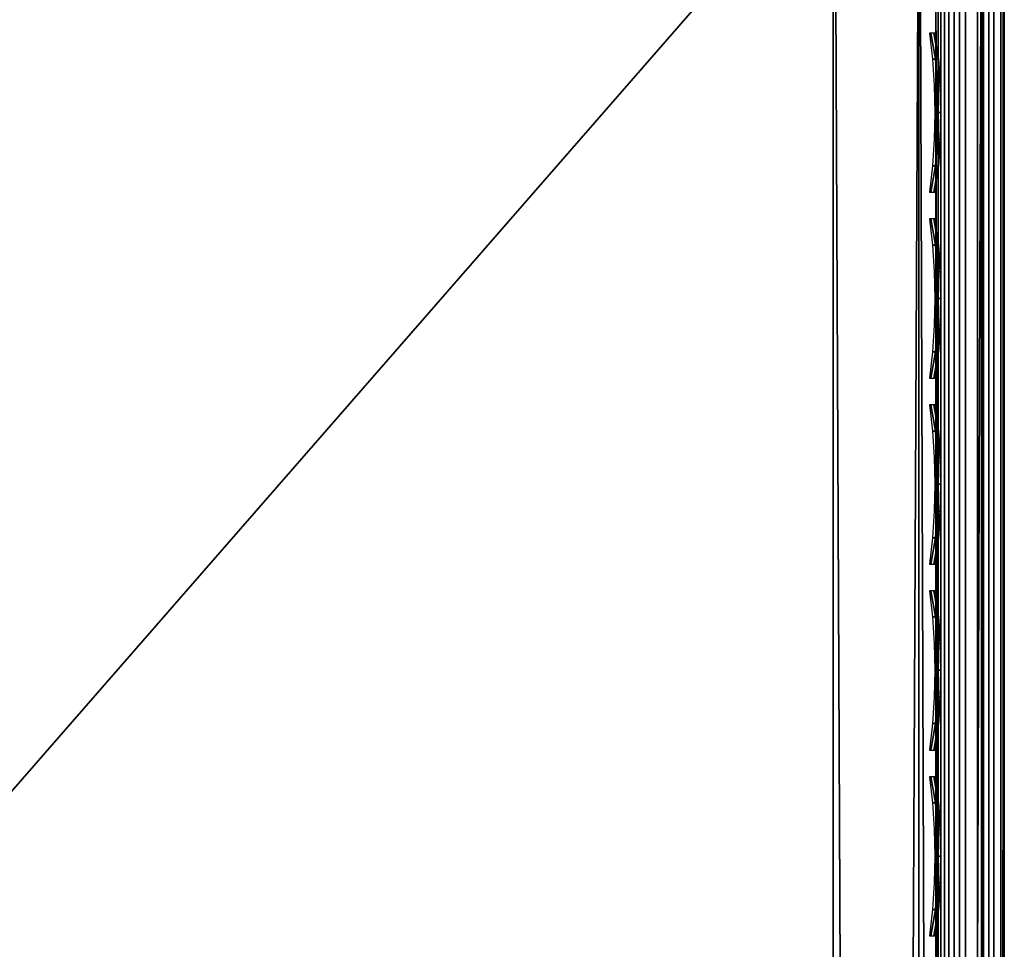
# Model space of a CAD drawing. Header units: inches. Extents: x 0 to 23, y -28 to 0.
# Tile 49 of 77: x 21.6 to 23, y -2.7 to -1.3. Entities that reach past the tile are written whole.
import ezdxf

# ---------------------------------------------------------------- set-up
doc = ezdxf.new("R2010")
doc.units = ezdxf.units.IN
doc.header["$LTSCALE"] = 0.03937
doc.header["$MEASUREMENT"] = 0
for name, color, linetype in [('A-FURN-3-ST', 151, 'Continuous'), ('A-FURN-3-ST-SEAM', 250, 'Continuous'), ('A-FURN-3-STITCH', 15, 'Continuous')]:
    doc.layers.add(name, color=color, linetype=linetype)

msp = doc.modelspace()

# ---------------------------------------------------------------- meshes
at = {"layer": 'A-FURN-3-ST'}
mesh = msp.add_polyface(dxfattribs=at)
corners = [(0.25, -0.4912, 5), (22.75, -27.51, 5), (0.25, -27.51, 5), (0.125, -0.4912, 5.0335), (0.125, -27.51, 5.0335), (0.0335, -0.4912, 5.125), (0.0335, -27.51, 5.125), (0, -0.4912, 5.25), (0, -27.51, 5.25), (0.25, -27.7013, 5.0381), (0.125, -27.6885, 5.069), (0.0335, -27.6535, 5.1535), (0, -27.635, 5.2835), (0.25, -26.91, 18), (0.125, -26.91, 17.9665), (0.25, -27.1947, 17.9625), (0.125, -27.186, 17.9302), (0.25, -27.46, 17.8526), (0.125, -27.4433, 17.8236), (0.25, -27.6878, 17.6778), (0.125, -27.6641, 17.6541), (0.0335, -26.91, 17.875), (0.0335, -27.1624, 17.8418), (0.0335, -27.3975, 17.7444), (0.0335, -27.5994, 17.5894), (0, -26.91, 17.75), (0, -27.13, 17.721), (0, -27.335, 17.6361), (0, -27.511, 17.501), (0.0335, -27.7544, 17.3875), (0, -27.6461, 17.325), (0.0335, -1.1, 17.875), (0.125, -1.1, 17.9665), (0.25, -1.1, 18), (22.75, -27.6878, 17.6778), (22.75, -27.46, 17.8526), (22.75, -27.1947, 17.9625), (0, -27.7265, 5.375), (0, -27.76, 5.5), (0, -0.2412, 5.5002), (0, -0.25, 16.9007), (0, -27.76, 16.9), (0, -1.1, 17.75), (0, -27.731, 17.12)]
mesh.append_faces([[corners[k] for k in face] for face in [(0, 1, 2), (3, 2, 4), (5, 4, 6), (7, 6, 8), (9, 10, 2), (2, 10, 4), (4, 10, 11), (4, 11, 6), (6, 11, 8), (8, 11, 12), (13, 14, 15), (15, 14, 16), (15, 16, 17), (17, 16, 18), (17, 18, 19), (19, 18, 20), (14, 21, 16), (16, 21, 22), (16, 22, 23, 18), (18, 23, 24, 20), (21, 25, 22), (22, 25, 26), (22, 26, 23), (23, 26, 27), (23, 27, 24), (24, 27, 28), (24, 28, 29), (29, 28, 30), (31, 25, 21), (32, 21, 14), (33, 14, 13), (19, 34, 17), (17, 35, 15), (15, 36, 13), (2, 1, 9), (12, 37, 8), (8, 38, 39), (40, 38, 41), (42, 41, 25), (25, 41, 43), (25, 43, 30), (30, 28, 25), (25, 28, 27), (25, 27, 26)]])
mesh = msp.add_polyface(dxfattribs=at)
corners = [(0.25, -1.1, 18), (22.75, -1.1, 18), (0.25, -0.8154, 17.9626), (22.75, -0.8154, 17.9626), (0.25, -0.5502, 17.8528), (22.75, -0.5502, 17.8528), (0.25, -0.3225, 17.6781), (0.25, -0.2998, 5.0381), (22.75, -0.2998, 5.0381), (0.25, -0.4912, 5), (0.25, -27.51, 5), (0.125, -0.4912, 5.0335), (0.125, -27.51, 5.0335), (0.0335, -0.4912, 5.125), (0.0335, -27.51, 5.125), (0, -0.4912, 5.25), (0.125, -0.3126, 5.069), (0.0335, -0.3477, 5.1536), (0, -0.3662, 5.2835), (0, -1.1, 17.75), (0.0335, -1.1, 17.875), (0, -0.8801, 17.7211), (0.0335, -0.8478, 17.8418), (0, -0.6752, 17.6362), (0.0335, -0.6127, 17.7445), (0, -0.4992, 17.5013), (0.0335, -0.4108, 17.5897), (0, -0.3641, 17.3254), (0.125, -1.1, 17.9665), (0.125, -0.8241, 17.9302), (0.125, -0.567, 17.8238), (0.125, -0.3462, 17.6544), (0, -26.91, 17.75), (0.0335, -26.91, 17.875), (0.125, -26.91, 17.9665), (0, -27.51, 5.25), (0, -0.2412, 5.5002), (0, -0.2747, 5.3751), (0, -27.76, 5.5), (0, -0.25, 16.9007), (0, -27.76, 16.9), (0, -0.2791, 17.1205), (0.25, -26.91, 18)]
mesh.append_faces([[corners[k] for k in face] for face in [(0, 1, 2), (2, 3, 4), (4, 5, 6), (7, 8, 9), (9, 10, 11), (11, 12, 13), (13, 14, 15), (16, 7, 11), (11, 7, 9), (11, 13, 16), (16, 13, 17), (13, 15, 17), (17, 15, 18), (19, 20, 21), (21, 20, 22), (21, 22, 23), (23, 22, 24), (23, 24, 25), (25, 24, 26), (25, 26, 27), (20, 28, 22), (22, 28, 29), (22, 29, 30, 24), (24, 30, 31, 26), (28, 0, 29), (29, 0, 2), (29, 2, 30), (30, 2, 4), (30, 4, 31), (31, 4, 6), (19, 32, 20), (20, 33, 28), (28, 34, 0), (35, 36, 15), (15, 37, 18), (36, 38, 39), (39, 40, 19), (21, 23, 19), (19, 23, 25), (19, 25, 27), (27, 41, 19), (19, 41, 39), (42, 1, 0)]])
mesh = msp.add_polyface(dxfattribs=at)
corners = [(22.9665, -0.4912, 5.125), (23, -27.51, 5.25), (22.9665, -27.51, 5.125), (22.875, -0.4912, 5.0335), (22.875, -27.51, 5.0335), (22.75, -0.4912, 5), (22.75, -27.51, 5), (22.875, -27.6885, 5.069), (22.75, -27.7013, 5.0381), (22.9665, -27.6535, 5.1535), (23, -27.635, 5.2835), (23, -26.91, 17.75), (22.9665, -26.91, 17.875), (23, -27.13, 17.721), (22.9665, -27.1624, 17.8418), (23, -27.335, 17.6361), (22.9665, -27.3975, 17.7444), (23, -27.511, 17.501), (22.9665, -27.5994, 17.5894), (23, -27.6461, 17.325), (22.875, -26.91, 17.9665), (22.875, -27.186, 17.9302), (22.875, -27.4433, 17.8236), (22.875, -27.6641, 17.6541), (22.75, -26.91, 18), (22.75, -27.1947, 17.9625), (22.75, -27.46, 17.8526), (22.75, -27.6878, 17.6778), (22.875, -1.1, 17.9665), (22.9665, -1.1, 17.875), (23, -1.1, 17.75), (23, -0.2412, 5.5002), (23, -27.76, 5.5), (23, -27.7265, 5.375), (23, -0.25, 16.9007), (23, -27.76, 16.9), (23, -27.731, 17.12), (0.25, -27.46, 17.8526), (0.25, -27.1947, 17.9625), (0.25, -26.91, 18), (0.25, -27.7013, 5.0381), (22.75, -1.1, 18)]
mesh.append_faces([[corners[k] for k in face] for face in [(0, 1, 2), (3, 2, 4), (5, 4, 6), (7, 8, 4), (4, 8, 6), (4, 2, 7), (7, 2, 9), (2, 1, 9), (9, 1, 10), (11, 12, 13), (13, 12, 14), (13, 14, 15), (15, 14, 16), (15, 16, 17), (17, 16, 18), (17, 18, 19), (12, 20, 14), (14, 20, 21), (14, 21, 22, 16), (16, 22, 23, 18), (20, 24, 21), (21, 24, 25), (21, 25, 22), (22, 25, 26), (22, 26, 23), (23, 26, 27), (28, 24, 20), (29, 20, 12), (30, 12, 11), (1, 31, 32), (1, 32, 33), (32, 34, 35), (35, 30, 11), (13, 15, 11), (11, 15, 17), (11, 17, 19), (19, 36, 11), (11, 36, 35), (33, 10, 1), (37, 27, 26), (38, 26, 25), (39, 25, 24), (40, 6, 8), (24, 41, 39)]])
mesh = msp.add_polyface(dxfattribs=at)
corners = [(23, -0.4912, 5.25), (23, -27.51, 5.25), (22.9665, -0.4912, 5.125), (22.9665, -27.51, 5.125), (22.875, -0.4912, 5.0335), (22.875, -27.51, 5.0335), (22.75, -0.4912, 5), (22.875, -0.3126, 5.069), (22.9665, -0.3477, 5.1536), (23, -0.3662, 5.2835), (22.75, -1.1, 18), (22.875, -1.1, 17.9665), (22.75, -0.8154, 17.9626), (22.875, -0.8241, 17.9302), (22.75, -0.5502, 17.8528), (22.875, -0.567, 17.8238), (22.75, -0.3225, 17.6781), (22.875, -0.3462, 17.6544), (22.9665, -1.1, 17.875), (22.9665, -0.8478, 17.8418), (22.9665, -0.6127, 17.7445), (22.9665, -0.4108, 17.5897), (23, -1.1, 17.75), (23, -0.8801, 17.7211), (23, -0.6752, 17.6362), (23, -0.4992, 17.5013), (22.9665, -0.2559, 17.3879), (23, -0.3641, 17.3254), (22.75, -26.91, 18), (22.875, -26.91, 17.9665), (22.9665, -26.91, 17.875), (0.25, -0.8154, 17.9626), (0.25, -0.5502, 17.8528), (0.25, -0.3225, 17.6781), (0.25, -0.4912, 5), (22.75, -0.2998, 5.0381), (22.75, -27.51, 5), (23, -0.2412, 5.5002), (23, -0.2747, 5.3751), (23, -0.25, 16.9007), (23, -27.76, 5.5), (23, -27.76, 16.9), (23, -0.2791, 17.1205)]
mesh.append_faces([[corners[k] for k in face] for face in [(0, 1, 2), (2, 3, 4), (4, 5, 6), (6, 7, 4), (4, 7, 8), (4, 8, 2), (2, 8, 0), (0, 8, 9), (10, 11, 12), (12, 11, 13), (12, 13, 14), (14, 13, 15), (14, 15, 16), (16, 15, 17), (11, 18, 13), (13, 18, 19), (13, 19, 20, 15), (15, 20, 21, 17), (18, 22, 19), (19, 22, 23), (19, 23, 20), (20, 23, 24), (20, 24, 21), (21, 24, 25), (21, 25, 26), (26, 25, 27), (10, 28, 11), (11, 29, 18), (18, 30, 22), (31, 10, 12), (32, 12, 14), (33, 14, 16), (34, 35, 6), (6, 36, 34), (0, 37, 1), (9, 38, 0), (37, 39, 40), (41, 39, 22), (39, 42, 22), (22, 42, 27), (22, 27, 25), (25, 24, 22), (22, 24, 23)]])
at = {"layer": 'A-FURN-3-ST-SEAM'}
mesh = msp.add_polyface(dxfattribs=at)
corners = [(22.9035, -12.6094, 17.8826), (22.9, -16.1846, 17.9), (22.9, -12.6094, 17.9), (22.9035, -9.0343, 17.8826), (22.9, -9.0343, 17.9), (22.9035, -1.1, 17.8826), (22.9, -1.1, 17.9), (22.9035, -0.921, 17.8661), (22.9, -0.918, 17.8832), (22.9035, -0.7384, 17.8137), (22.9, -0.7321, 17.8298), (22.9035, -0.5625, 17.7225), (0.0929, -12.6094, 17.9255), (0.1, -12.6094, 17.9), (0.0929, -1.1, 17.9255), (0.1, -1.1, 17.9), (0.0929, -0.9131, 17.9082), (0.1, -0.918, 17.8831), (0.0929, -0.7226, 17.8536), (0.1, -0.732, 17.8298), (0.0929, -0.5391, 17.7582), (0.0812, -0.7177, 17.8661), (0.0812, -0.9107, 17.9214), (0.0812, -1.1, 17.939), (0.0812, -12.6094, 17.939), (0.0872, -0.744, 17.7996), (0.0965, -0.7384, 17.8137), (0.0965, -0.9209, 17.866), (0.0872, -0.9237, 17.8512), (0.0965, -1.1, 17.8826), (0.0872, -1.1, 17.8675), (0.0965, -12.6094, 17.8826), (0.0872, -12.6094, 17.8675), (0.1, -0.5531, 17.7369), (0.0734, -12.6094, 17.8563), (0.0734, -1.1, 17.8563), (0.0734, -0.9257, 17.8401), (0.0734, -0.7481, 17.7891), (0.0734, -0.577, 17.7002), (0.0872, -0.5709, 17.7097)]
mesh.append_faces([[corners[k] for k in face] for face in [(0, 1, 2), (0, 2, 3), (3, 2, 4), (3, 4, 5), (5, 4, 6), (5, 6, 7), (7, 6, 8), (7, 8, 9), (9, 8, 10), (9, 10, 11), (12, 13, 14), (14, 13, 15), (14, 15, 16), (16, 15, 17), (16, 17, 18), (18, 17, 19), (18, 19, 20), (18, 21, 22, 16), (16, 22, 23, 14), (14, 23, 24, 12), (25, 26, 27, 28), (28, 27, 29, 30), (30, 29, 31, 32), (26, 33, 19), (26, 19, 27), (27, 19, 17), (27, 17, 29), (29, 17, 15), (29, 15, 31), (31, 15, 13), (32, 34, 35, 30), (30, 35, 36, 28), (28, 36, 37, 25), (25, 37, 38, 39)]])
mesh = msp.add_polyface(dxfattribs=at)
corners = [(22.9433, -12.6094, 17.8505), (22.9266, -12.6094, 17.8563), (22.9266, -9.0343, 17.8563), (22.9433, -9.0343, 17.8505), (22.9266, -1.1, 17.8563), (22.9433, -1.1, 17.8505), (22.9035, -1.1, 17.8826), (22.9128, -1.1, 17.8675), (22.9128, -9.0343, 17.8675), (22.9035, -9.0343, 17.8826), (22.9128, -12.6094, 17.8675), (22.9035, -12.6094, 17.8826), (22.9981, -1.1, 17.8868), (22.9997, -1.1, 17.9045), (22.9997, -9.0343, 17.9045), (22.9981, -9.0343, 17.8868), (22.9997, -12.6094, 17.9045), (22.9981, -12.6094, 17.8868), (22.9949, -1.1, 17.9217), (22.9949, -9.0343, 17.9217), (22.9949, -12.6094, 17.9217), (22.9345, -1.1, 17.9472), (22.9188, -1.1, 17.939), (22.9188, -9.0343, 17.939), (22.9345, -9.0343, 17.9472), (22.9188, -12.6094, 17.939), (22.9345, -12.6094, 17.9472), (22.9188, -16.1846, 17.939), (22.9345, -16.1846, 17.9472), (22.9071, -1.1, 17.9255), (22.9071, -9.0343, 17.9255), (22.9071, -12.6094, 17.9255), (22.9071, -16.1846, 17.9255), (22.9, -0.918, 17.8832), (22.9, -1.1, 17.9), (22.9, -9.0343, 17.9), (22.9, -12.6094, 17.9), (22.961, -12.6094, 17.8515), (22.961, -9.0343, 17.8515), (22.961, -1.1, 17.8515), (22.9845, -12.6094, 17.9362), (22.9845, -9.0343, 17.9362), (22.9845, -1.1, 17.9362), (22.9772, -12.6094, 17.8588), (22.9772, -9.0343, 17.8588), (22.9772, -1.1, 17.8588), (22.9696, -12.6094, 17.9459), (22.9696, -9.0343, 17.9459), (22.9696, -1.1, 17.9459)]
mesh.append_faces([[corners[k] for k in face] for face in [(3, 2, 4, 5), (6, 7, 8, 9), (12, 13, 14, 15), (13, 18, 19, 14), (21, 22, 23, 24), (22, 29, 30, 23), (29, 33, 34), (29, 34, 30), (30, 34, 35), (30, 35, 31), (31, 35, 36), (31, 36, 32), (38, 3, 5, 39), (41, 19, 18, 42), (2, 8, 7, 4), (44, 38, 39, 45), (15, 44, 45, 12), (47, 41, 42, 48), (24, 47, 48, 21)]])
mesh.append_faces([[corners[k] for k in face] for face in [(0, 1, 2, 3), (37, 0, 3, 38), (40, 20, 19, 41), (1, 10, 8, 2), (43, 37, 38, 44), (17, 43, 44, 15), (46, 40, 41, 47), (26, 46, 47, 24)]], dxfattribs={"vtx0": -1})
mesh.append_faces([[corners[k] for k in face] for face in [(26, 25, 27, 28), (25, 31, 32, 27)]], dxfattribs={"vtx0": -1, "vtx2": -1})
mesh.append_faces([[corners[k] for k in face] for face in [(9, 8, 10, 11), (15, 14, 16, 17), (14, 19, 20, 16), (24, 23, 25, 26), (23, 30, 31, 25)]], dxfattribs={"vtx2": -1})
at = {"layer": 'A-FURN-3-STITCH'}
mesh = msp.add_polymesh((7, 4), dxfattribs=at)
for k, corner in enumerate([(22.8907, -1.6009, 17.9558), (22.8929, -1.6009, 17.9543), (22.8972, -1.601, 17.9514), (22.8993, -1.601, 17.9499), (22.895, -1.5624, 17.9615), (22.8997, -1.5624, 17.9637), (22.904, -1.5624, 17.9608), (22.9036, -1.5625, 17.9556), (22.8976, -1.5235, 17.9646), (22.9023, -1.5235, 17.9669), (22.9066, -1.5236, 17.964), (22.9062, -1.5236, 17.9588), (22.8984, -1.4845, 17.9652), (22.9031, -1.4844, 17.9675), (22.9074, -1.4845, 17.9646), (22.9071, -1.4846, 17.9594), (22.8976, -1.4454, 17.9633), (22.9023, -1.4454, 17.9656), (22.9066, -1.4454, 17.9627), (22.9062, -1.4455, 17.9575), (22.895, -1.4066, 17.9589), (22.8997, -1.4066, 17.9611), (22.904, -1.4067, 17.9582), (22.9036, -1.4067, 17.953), (22.8907, -1.3684, 17.9519), (22.8929, -1.3684, 17.9505), (22.8972, -1.3685, 17.9476), (22.8993, -1.3685, 17.9461)]):
    mesh.set_mesh_vertex(divmod(k, 4), corner)
mesh = msp.add_polymesh((7, 4), dxfattribs=at)
for k, corner in enumerate([(22.8907, -1.8724, 17.9558), (22.8929, -1.8724, 17.9543), (22.8972, -1.8725, 17.9514), (22.8993, -1.8725, 17.9499), (22.895, -1.834, 17.9615), (22.8997, -1.8339, 17.9637), (22.904, -1.834, 17.9608), (22.9036, -1.8341, 17.9556), (22.8976, -1.7951, 17.9646), (22.9023, -1.795, 17.9669), (22.9066, -1.7951, 17.964), (22.9062, -1.7952, 17.9588), (22.8984, -1.756, 17.9652), (22.9031, -1.7559, 17.9675), (22.9074, -1.756, 17.9646), (22.9071, -1.7561, 17.9594), (22.8976, -1.7169, 17.9633), (22.9023, -1.7169, 17.9656), (22.9066, -1.717, 17.9627), (22.9062, -1.717, 17.9575), (22.895, -1.6782, 17.9589), (22.8997, -1.6781, 17.9611), (22.904, -1.6782, 17.9582), (22.9036, -1.6783, 17.953), (22.8907, -1.6399, 17.9519), (22.8929, -1.64, 17.9505), (22.8972, -1.64, 17.9476), (22.8993, -1.64, 17.9461)]):
    mesh.set_mesh_vertex(divmod(k, 4), corner)
mesh = msp.add_polymesh((7, 4), dxfattribs=at)
for k, corner in enumerate([(22.8907, -2.1439, 17.9558), (22.8929, -2.144, 17.9543), (22.8972, -2.144, 17.9514), (22.8993, -2.144, 17.9499), (22.895, -2.1055, 17.9615), (22.8997, -2.1055, 17.9637), (22.904, -2.1055, 17.9608), (22.9036, -2.1056, 17.9556), (22.8976, -2.0666, 17.9646), (22.9023, -2.0666, 17.9669), (22.9066, -2.0666, 17.964), (22.9062, -2.0667, 17.9588), (22.8984, -2.0275, 17.9652), (22.9031, -2.0275, 17.9675), (22.9074, -2.0275, 17.9646), (22.9071, -2.0276, 17.9594), (22.8976, -1.9885, 17.9633), (22.9023, -1.9884, 17.9656), (22.9066, -1.9885, 17.9627), (22.9062, -1.9886, 17.9575), (22.895, -1.9497, 17.9589), (22.8997, -1.9497, 17.9611), (22.904, -1.9497, 17.9582), (22.9036, -1.9498, 17.953), (22.8907, -1.9115, 17.9519), (22.8929, -1.9115, 17.9505), (22.8972, -1.9115, 17.9476), (22.8993, -1.9116, 17.9461)]):
    mesh.set_mesh_vertex(divmod(k, 4), corner)
mesh = msp.add_polymesh((7, 4), dxfattribs=at)
for k, corner in enumerate([(22.8907, -2.4155, 17.9558), (22.8929, -2.4155, 17.9543), (22.8972, -2.4155, 17.9514), (22.8993, -2.4156, 17.9499), (22.895, -2.377, 17.9615), (22.8997, -2.377, 17.9637), (22.904, -2.377, 17.9608), (22.9036, -2.3771, 17.9556), (22.8976, -2.3381, 17.9646), (22.9023, -2.3381, 17.9669), (22.9066, -2.3381, 17.964), (22.9062, -2.3382, 17.9588), (22.8984, -2.299, 17.9652), (22.9031, -2.299, 17.9675), (22.9074, -2.2991, 17.9646), (22.9071, -2.2991, 17.9594), (22.8976, -2.26, 17.9633), (22.9023, -2.26, 17.9656), (22.9066, -2.26, 17.9627), (22.9062, -2.2601, 17.9575), (22.895, -2.2212, 17.9589), (22.8997, -2.2212, 17.9611), (22.904, -2.2212, 17.9582), (22.9036, -2.2213, 17.953), (22.8907, -2.183, 17.9519), (22.8929, -2.183, 17.9505), (22.8972, -2.1831, 17.9476), (22.8993, -2.1831, 17.9461)]):
    mesh.set_mesh_vertex(divmod(k, 4), corner)
mesh = msp.add_polymesh((7, 4), dxfattribs=at)
for k, corner in enumerate([(22.8907, -2.687, 17.9558), (22.8929, -2.687, 17.9543), (22.8972, -2.6871, 17.9514), (22.8993, -2.6871, 17.9499), (22.895, -2.6485, 17.9615), (22.8997, -2.6485, 17.9637), (22.904, -2.6486, 17.9608), (22.9036, -2.6486, 17.9556), (22.8976, -2.6097, 17.9646), (22.9023, -2.6096, 17.9669), (22.9066, -2.6097, 17.964), (22.9062, -2.6098, 17.9588), (22.8984, -2.5706, 17.9652), (22.9031, -2.5705, 17.9675), (22.9074, -2.5706, 17.9646), (22.9071, -2.5707, 17.9594), (22.8976, -2.5315, 17.9633), (22.9023, -2.5315, 17.9656), (22.9066, -2.5315, 17.9627), (22.9062, -2.5316, 17.9575), (22.895, -2.4928, 17.9589), (22.8997, -2.4927, 17.9611), (22.904, -2.4928, 17.9582), (22.9036, -2.4929, 17.953), (22.8907, -2.4545, 17.9519), (22.8929, -2.4545, 17.9505), (22.8972, -2.4546, 17.9476), (22.8993, -2.4546, 17.9461)]):
    mesh.set_mesh_vertex(divmod(k, 4), corner)

doc.saveas('drawing.dxf')
